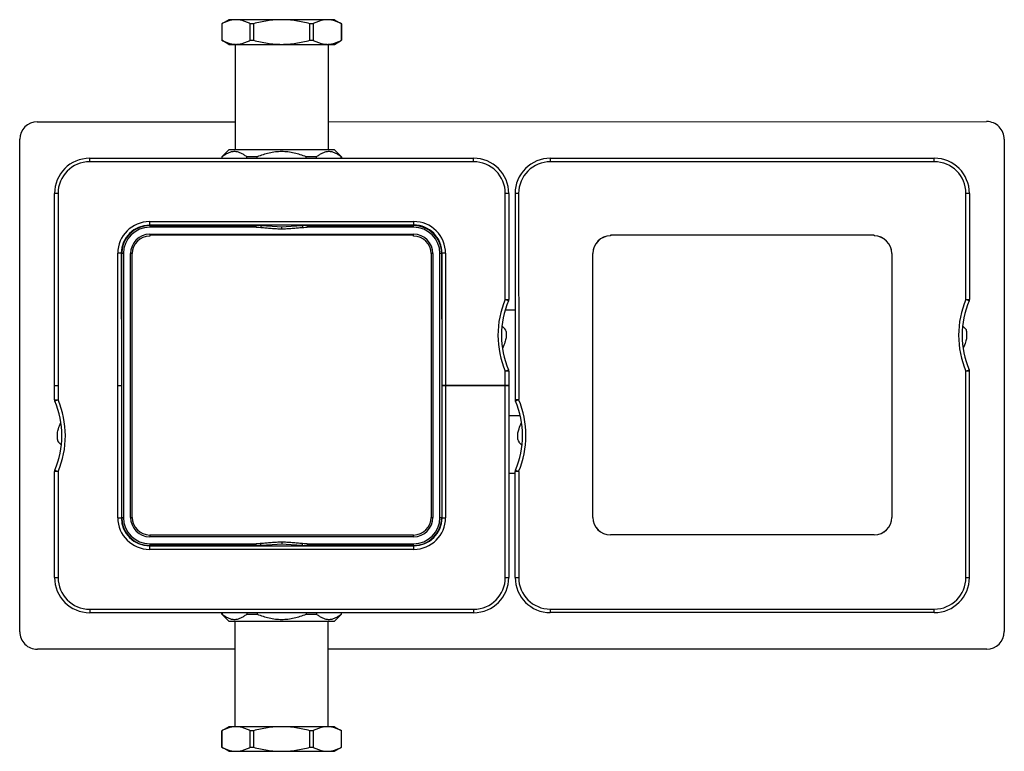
# Model space of a CAD drawing. Header units: millimetres. Extents: x -115 to 574, y -13 to 492.
# Tile 5 of 23: x -115 to 165, y 284 to 492. Entities that reach past the tile are written whole.
import ezdxf

# ---------------------------------------------------------------- set-up
doc = ezdxf.new("R2010")
doc.units = ezdxf.units.MM
doc.header["$LTSCALE"] = 30.734
doc.layers.get('0').update_dxf_attribs({"linetype": 'CONTINUOUS'})

msp = doc.modelspace()

# ---------------------------------------------------------------- linework, layer by layer
at = {"color": 7, "linetype": 'CONTINUOUS'}
for p, q in [((-55.96, 492.32), (-57.96, 491.17)), ((-57.96, 491.17), (-57.96, 486.48)), ((-57.95, 491.17), (-57.96, 491.17)), ((-57.95, 491.17), (-57.95, 486.48)), ((-25.96, 492.32), (-55.96, 492.32)), ((-49.95, 486.48), (-49.95, 491.17)), ((-48.96, 491.17), (-49.95, 491.17)), ((-48.96, 491.17), (-48.96, 486.48)), ((-32.96, 486.48), (-32.96, 491.17)), ((-31.97, 491.17), (-32.96, 491.17)), ((-31.97, 491.17), (-31.97, 486.48)), ((-25.96, 492.32), (-23.96, 491.17)), ((-23.97, 486.48), (-23.97, 491.17)), ((-23.96, 491.17), (-23.97, 491.17)), ((-23.96, 491.17), (-23.96, 486.48)), ((-55.96, 485.32), (-57.96, 486.48)), ((-57.96, 486.48), (-57.95, 486.48)), ((-55.96, 485.32), (-25.96, 485.32)), ((-54.16, 485.32), (-54.16, 455.32)), ((-49.95, 486.48), (-48.96, 486.48)), ((-32.96, 486.48), (-31.97, 486.48)), ((-27.76, 485.32), (-27.76, 455.32)), ((-25.96, 485.32), (-23.96, 486.48)), ((-23.97, 486.48), (-23.96, 486.48)), ((-110.47, 463.32), (-54.16, 463.33)), ((-27.76, 463.33), (159.53, 463.36)), ((-115.45, 318.32), (-115.47, 458.32)), ((164.53, 458.36), (164.55, 318.36)), ((-55.96, 455.32), (-57.96, 453.32)), ((-25.96, 455.32), (-55.96, 455.32)), ((-25.96, 455.32), (-23.96, 453.32)), ((-95.57, 452.92), (13.63, 452.94)), ((-95.57, 452.92), (-95.57, 451.92)), ((13.63, 451.94), (-95.57, 451.92)), ((-57.96, 453.32), (-57.96, 452.93)), ((-57.88, 453.32), (-57.96, 453.32)), ((-57.88, 452.93), (-57.88, 453.32)), ((-50.9, 452.93), (-50.9, 453.32)), ((-47.95, 453.32), (-50.9, 453.32)), ((-47.95, 452.93), (-47.95, 453.32)), ((-33.98, 452.93), (-33.98, 453.32)), ((-31.03, 453.32), (-33.98, 453.32)), ((-31.03, 452.93), (-31.03, 453.32)), ((-24.05, 452.93), (-24.05, 453.32)), ((-23.96, 453.32), (-24.05, 453.32)), ((-23.96, 453.32), (-23.96, 452.93)), ((13.63, 451.94), (13.63, 452.94)), ((35.43, 452.94), (144.63, 452.95)), ((35.43, 452.94), (35.43, 451.94)), ((144.63, 451.95), (35.43, 451.94)), ((144.63, 451.95), (144.63, 452.95)), ((-105.56, 384.28), (-105.57, 442.92)), ((-104.57, 442.92), (-105.57, 442.92)), ((-104.57, 442.92), (-104.56, 384.28)), ((22.63, 412.79), (22.63, 442.94)), ((23.63, 442.94), (22.63, 442.94)), ((23.63, 442.94), (23.63, 412.8)), ((25.43, 442.94), (25.44, 384.3)), ((26.43, 442.94), (25.43, 442.94)), ((26.43, 442.94), (26.44, 384.3)), ((154.63, 442.95), (153.63, 442.95)), ((153.64, 412.81), (153.63, 442.95)), ((154.63, 442.95), (154.64, 412.81)), ((-78.57, 434.92), (-3.37, 434.93)), ((-78.57, 434.92), (-78.57, 433.92)), ((-3.37, 433.93), (-3.37, 434.93)), ((-3.37, 433.93), (-78.57, 433.92)), ((-78.46, 433.82), (-78.46, 433.32)), ((-78.46, 433.82), (-48.18, 433.82)), ((-48.18, 433.32), (-78.46, 433.32)), ((-78.46, 431.32), (-78.46, 430.82)), ((-78.46, 431.32), (-3.46, 431.32)), ((-76.22, 433.82), (-76.22, 433.92)), ((-75.72, 433.92), (-75.72, 433.82)), ((-73.72, 433.92), (-73.72, 433.82)), ((-73.71, 433.92), (-73.71, 433.82)), ((-73.46, 433.82), (-73.46, 433.92)), ((-71.22, 433.82), (-71.22, 433.92)), ((-70.72, 433.82), (-70.72, 433.92)), ((-68.48, 433.82), (-68.48, 433.93)), ((-68.23, 433.82), (-68.23, 433.93)), ((-68.22, 433.93), (-68.22, 433.82)), ((-66.48, 433.93), (-66.38, 433.82)), ((-66.22, 433.82), (-66.22, 433.93)), ((-65.72, 433.93), (-65.72, 433.82)), ((-48.18, 433.32), (-48.18, 433.82)), ((-46.86, 433.76), (-46.9, 433.26)), ((-40.96, 432.88), (-40.96, 433.38)), ((-35.07, 433.76), (-35.03, 433.26)), ((-33.75, 433.82), (-33.75, 433.32)), ((-33.75, 433.82), (-3.46, 433.82)), ((-3.46, 433.32), (-33.75, 433.32)), ((-16.22, 433.82), (-16.22, 433.93)), ((-15.72, 433.93), (-15.72, 433.82)), ((-15.55, 433.82), (-15.44, 433.93)), ((-13.72, 433.93), (-13.72, 433.82)), ((-13.71, 433.82), (-13.71, 433.93)), ((-13.46, 433.82), (-13.46, 433.93)), ((-11.22, 433.82), (-11.22, 433.93)), ((-10.72, 433.93), (-10.72, 433.82)), ((-8.48, 433.82), (-8.48, 433.93)), ((-8.23, 433.82), (-8.23, 433.93)), ((-8.22, 433.93), (-8.22, 433.82)), ((-6.22, 433.82), (-6.22, 433.93)), ((-5.72, 433.93), (-5.72, 433.82)), ((-3.46, 433.32), (-3.46, 433.82)), ((-3.46, 430.82), (-3.46, 431.32)), ((-3.46, 431.02), (-78.46, 431.02)), ((52.54, 431.04), (52.54, 430.84)), ((127.54, 431.04), (52.54, 431.04)), ((127.54, 431.04), (127.54, 430.84)), ((-87.56, 388.33), (-87.57, 425.92)), ((-86.57, 425.92), (-87.57, 425.92)), ((-86.57, 425.92), (-86.56, 388.33)), ((-86.46, 350.82), (-86.46, 425.82)), ((-85.96, 425.82), (-86.46, 425.82)), ((-85.96, 425.82), (-85.96, 350.82)), ((-83.96, 350.82), (-83.96, 425.82)), ((-83.46, 425.82), (-83.96, 425.82)), ((-83.46, 350.82), (-83.46, 425.82)), ((1.54, 425.82), (1.54, 350.82)), ((2.04, 425.82), (1.54, 425.82)), ((2.04, 425.82), (2.04, 350.82)), ((4.04, 350.82), (4.04, 425.82)), ((4.54, 425.82), (4.04, 425.82)), ((4.54, 425.82), (4.54, 350.82)), ((4.64, 388.34), (4.63, 425.94)), ((5.63, 425.94), (4.63, 425.94)), ((5.63, 425.94), (5.64, 388.34)), ((47.53, 350.84), (47.53, 425.84)), ((47.54, 425.84), (47.53, 425.84)), ((47.54, 350.84), (47.54, 425.84)), ((132.55, 425.84), (132.54, 425.84)), ((132.54, 425.84), (132.54, 350.84)), ((132.55, 425.84), (132.55, 350.84)), ((22.63, 412.79), (23.63, 412.8)), ((23.55, 412.4), (22.63, 412.79)), ((153.64, 412.81), (154.64, 412.81)), ((154.55, 412.42), (153.64, 412.81)), ((22.63, 409.87), (25.44, 409.87)), ((21.69, 405.28), (22.54, 404.43)), ((22.84, 403.72), (22.84, 401.86)), ((152.69, 405.29), (153.54, 404.45)), ((153.84, 403.74), (153.84, 401.87)), ((21.84, 398.88), (21.83, 398.87)), ((152.84, 398.9), (152.83, 398.89)), ((22.64, 392.38), (23.56, 392.77)), ((22.64, 388.34), (22.64, 392.38)), ((23.64, 392.38), (22.64, 392.38)), ((23.64, 392.38), (23.64, 388.34)), ((153.64, 392.4), (154.56, 392.79)), ((154.64, 392.4), (153.64, 392.4)), ((153.64, 333.75), (153.64, 392.4)), ((154.64, 333.75), (154.64, 392.4)), ((-87.56, 350.73), (-87.56, 388.33)), ((-86.56, 388.33), (-86.56, 350.73)), ((4.54, 388.34), (23.64, 388.34)), ((23.64, 388.33), (4.54, 388.33)), ((4.64, 350.73), (4.64, 388.33)), ((5.64, 388.33), (5.64, 350.73)), ((22.64, 333.73), (22.64, 388.33)), ((23.64, 388.33), (23.64, 333.73)), ((-105.56, 384.28), (-104.56, 384.28)), ((-104.56, 384.28), (-105.48, 383.89)), ((25.44, 384.3), (26.44, 384.3)), ((26.44, 384.3), (25.52, 383.91)), ((23.64, 379.81), (26.86, 379.81)), ((-103.76, 377.78), (-103.76, 377.79)), ((27.24, 377.8), (27.24, 377.81)), ((-104.76, 372.93), (-104.76, 374.8)), ((26.24, 372.96), (26.24, 374.82)), ((-103.62, 371.38), (-104.47, 372.23)), ((27.38, 371.4), (26.53, 372.25)), ((-105.48, 364.26), (-104.56, 363.87)), ((25.52, 364.28), (26.44, 363.89)), ((-105.56, 333.72), (-105.56, 363.87)), ((-104.56, 363.87), (-105.56, 363.87)), ((-104.56, 363.87), (-104.56, 333.72)), ((23.64, 363.43), (25.44, 363.43)), ((26.44, 363.89), (25.44, 363.89)), ((25.44, 333.74), (25.44, 363.89)), ((26.44, 363.89), (26.44, 333.74)), ((-87.56, 350.73), (-86.56, 350.73)), ((-86.46, 350.82), (-85.96, 350.82)), ((-83.96, 350.82), (-83.46, 350.82)), ((1.54, 350.82), (2.04, 350.82)), ((4.04, 350.82), (4.54, 350.82)), ((4.64, 350.73), (5.64, 350.73)), ((47.53, 350.84), (47.54, 350.84)), ((132.54, 350.84), (132.55, 350.84)), ((-78.46, 345.82), (-78.46, 345.32)), ((-3.46, 345.82), (-78.46, 345.82)), ((-3.46, 345.32), (-78.46, 345.32)), ((-3.46, 345.32), (-3.46, 345.82)), ((127.54, 345.84), (52.54, 345.84)), ((52.54, 345.84), (52.54, 345.83)), ((127.54, 345.83), (52.54, 345.83)), ((127.54, 345.83), (127.54, 345.84)), ((-78.56, 342.73), (-78.56, 341.73)), ((-78.56, 342.73), (-3.36, 342.73)), ((-3.36, 341.73), (-78.56, 341.73)), ((-78.46, 343.32), (-78.46, 342.82)), ((-78.46, 343.32), (-48.18, 343.32)), ((-48.18, 342.82), (-78.46, 342.82)), ((-76.21, 342.73), (-76.21, 342.82)), ((-75.71, 342.82), (-75.71, 342.73)), ((-73.71, 342.73), (-73.71, 342.82)), ((-73.7, 342.82), (-73.7, 342.73)), ((-73.45, 342.82), (-73.45, 342.73)), ((-71.21, 342.73), (-71.21, 342.82)), ((-70.71, 342.82), (-70.71, 342.73)), ((-68.47, 342.82), (-68.47, 342.73)), ((-68.22, 342.82), (-68.22, 342.73)), ((-68.21, 342.73), (-68.21, 342.82)), ((-66.38, 342.82), (-66.48, 342.73)), ((-66.21, 342.73), (-66.21, 342.82)), ((-65.71, 342.82), (-65.71, 342.73)), ((-48.18, 342.82), (-48.18, 343.32)), ((-46.86, 342.89), (-46.9, 343.38)), ((-40.96, 343.77), (-40.96, 343.27)), ((-35.07, 342.89), (-35.03, 343.38)), ((-33.75, 343.32), (-33.75, 342.82)), ((-33.75, 343.32), (-3.46, 343.32)), ((-3.46, 342.82), (-33.75, 342.82)), ((-16.21, 342.73), (-16.21, 342.82)), ((-15.71, 342.82), (-15.71, 342.73)), ((-15.45, 342.73), (-15.55, 342.82)), ((-13.71, 342.73), (-13.71, 342.82)), ((-13.7, 342.82), (-13.7, 342.73)), ((-13.45, 342.82), (-13.45, 342.73)), ((-11.21, 342.82), (-11.21, 342.73)), ((-10.71, 342.82), (-10.71, 342.73)), ((-8.47, 342.82), (-8.47, 342.73)), ((-8.22, 342.73), (-8.22, 342.82)), ((-8.21, 342.73), (-8.21, 342.82)), ((-6.21, 342.73), (-6.21, 342.82)), ((-5.71, 342.82), (-5.71, 342.73)), ((-3.46, 342.82), (-3.46, 343.32)), ((-3.36, 341.73), (-3.36, 342.73)), ((-105.56, 333.72), (-104.56, 333.72)), ((22.64, 333.73), (23.64, 333.73)), ((25.44, 333.74), (26.44, 333.74)), ((153.64, 333.75), (154.64, 333.75)), ((-95.56, 324.73), (-95.56, 323.73)), ((-95.56, 324.73), (13.64, 324.73)), ((13.64, 323.73), (-95.56, 323.73)), ((-57.96, 323.32), (-57.96, 323.73)), ((-55.96, 321.32), (-57.96, 323.32)), ((-57.96, 323.32), (-57.88, 323.32)), ((-57.88, 323.73), (-57.88, 323.32)), ((-50.9, 323.73), (-50.9, 323.32)), ((-50.9, 323.32), (-47.95, 323.32)), ((-47.95, 323.73), (-47.95, 323.32)), ((-33.98, 323.73), (-33.98, 323.32)), ((-33.98, 323.32), (-31.03, 323.32)), ((-31.03, 323.73), (-31.03, 323.32)), ((-25.96, 321.32), (-23.96, 323.32)), ((-24.05, 323.73), (-24.05, 323.32)), ((-24.05, 323.32), (-23.96, 323.32)), ((-23.96, 323.32), (-23.96, 323.73)), ((13.64, 323.73), (13.64, 324.73)), ((35.44, 324.74), (144.64, 324.75)), ((35.44, 324.74), (35.44, 323.74)), ((144.64, 323.75), (35.44, 323.74)), ((144.64, 323.75), (144.64, 324.75)), ((-55.96, 321.32), (-25.96, 321.32)), ((-54.16, 291.32), (-54.16, 321.32)), ((-27.76, 291.32), (-27.76, 321.32)), ((-54.16, 313.33), (-110.45, 313.32)), ((159.55, 313.36), (-27.76, 313.33)), ((-55.96, 291.32), (-57.96, 290.17)), ((-25.96, 291.32), (-55.96, 291.32)), ((-25.96, 291.32), (-23.96, 290.17)), ((-57.95, 290.17), (-57.96, 290.17)), ((-57.96, 285.48), (-57.96, 290.17)), ((-57.95, 290.17), (-57.95, 285.48)), ((-48.96, 290.17), (-49.95, 290.17)), ((-49.95, 285.48), (-49.95, 290.17)), ((-48.96, 290.17), (-48.96, 285.48)), ((-31.97, 290.17), (-32.96, 290.17)), ((-32.96, 285.48), (-32.96, 290.17)), ((-31.97, 290.17), (-31.97, 285.48)), ((-23.96, 290.17), (-23.97, 290.17)), ((-23.97, 285.48), (-23.97, 290.17)), ((-23.96, 285.48), (-23.96, 290.17)), ((-55.96, 284.32), (-57.96, 285.48)), ((-57.96, 285.48), (-57.95, 285.48)), ((-55.96, 284.32), (-25.96, 284.32)), ((-49.95, 285.48), (-48.96, 285.48)), ((-32.96, 285.48), (-31.97, 285.48)), ((-25.96, 284.32), (-23.96, 285.48)), ((-23.97, 285.48), (-23.96, 285.48))]:
    msp.add_line(p, q, dxfattribs=at)
for points in [[(-46.86, 433.76), (-47.33, 433.8), (-47.79, 433.82), (-48.18, 433.82)], [(-40.96, 433.38), (-42.26, 433.41), (-43.7, 433.5), (-45.25, 433.62), (-46.86, 433.76)], [(-35.07, 433.76), (-36.68, 433.62), (-38.22, 433.5), (-39.66, 433.41), (-40.96, 433.38)], [(-33.75, 433.82), (-34.13, 433.82), (-34.6, 433.8), (-35.07, 433.76)], [(-48.18, 342.82), (-47.8, 342.83), (-47.33, 342.85), (-46.86, 342.89)], [(-46.86, 342.89), (-45.25, 343.02), (-43.71, 343.15), (-42.26, 343.24), (-40.96, 343.27)], [(-40.96, 343.27), (-39.66, 343.24), (-38.22, 343.15), (-36.68, 343.03), (-35.07, 342.89)], [(-35.07, 342.89), (-34.6, 342.85), (-34.13, 342.83), (-33.75, 342.82)]]:
    msp.add_lwpolyline(points, dxfattribs=at)
for centre, radius, start, end in [((-110.47, 458.32), 5, 90.0082, 180.0082), ((159.53, 458.36), 5, 0.0082, 90.0082), ((-95.57, 442.92), 10, 90.0082, 180.0082), ((-95.57, 442.92), 9, 90.0082, 180.0082), ((13.63, 442.94), 10, 0.0082, 90.0082), ((13.63, 442.94), 9, 0.0082, 90.0082), ((35.43, 442.94), 10, 90.0041, 180.0041), ((35.43, 442.94), 9, 90.0041, 180.0041), ((144.63, 442.95), 10, 0.0041, 90.0041), ((144.63, 442.95), 9, 0.0041, 90.0041), ((-78.57, 425.92), 9, 90.0082, 180.0082), ((-3.37, 425.93), 9, 0.0082, 90.0082), ((-78.57, 425.92), 8, 90.0082, 180.0082), ((-78.46, 425.82), 8, 90, 180), ((-78.46, 425.82), 7.5, 90, 180), ((-78.46, 425.82), 5.5, 90, 180), ((-76.97, 437.32), 4.67, 311.3734, 313.2098), ((-76.97, 437.32), 4.75, 312.5321, 313.137), ((-4.97, 437.33), 4.75, 226.7506, 227.659), ((-4.97, 437.33), 4.67, 226.7885, 228.8382), ((-3.46, 425.82), 8, 0, 90), ((-3.46, 425.82), 7.5, 0, 90), ((-3.46, 425.82), 5.5, 0, 90), ((-3.37, 425.93), 8, 0.0082, 90.0082), ((-78.46, 425.82), 5, 90, 180), ((-3.46, 425.82), 5, 0, 90), ((52.54, 425.84), 5.01, 90, 180), ((52.54, 425.84), 5, 90, 180), ((127.54, 425.84), 5.01, 0, 90), ((127.54, 425.84), 5, 0, 90), ((46.55, 402.59), 26, 156.8943, 203.1221), ((46.55, 402.59), 25, 156.8943, 203.1221), ((22.63, 412.79), 1, 336.8943, 0.0082), ((177.55, 402.6), 26, 156.8902, 203.118), ((177.55, 402.6), 25, 156.8902, 203.118), ((153.64, 412.81), 1, 336.8902, 0.0041), ((21.84, 403.72), 1, 0.0041, 45.0041), ((152.84, 403.74), 1, 0.0041, 45.0041), ((22.64, 392.38), 1, 0.0082, 23.1221), ((153.64, 392.4), 1, 0.0041, 23.118), ((-104.56, 384.28), 1, 180.0041, 203.118), ((-128.48, 374.07), 25, 336.8902, 23.118), ((-128.48, 374.07), 26, 336.8902, 23.118), ((26.44, 384.3), 1, 180.0041, 203.118), ((2.52, 374.09), 25, 336.8902, 23.118), ((2.52, 374.09), 26, 336.8902, 23.118), ((-103.76, 372.93), 1, 180.0082, 225.0082), ((27.24, 372.96), 1, 180.0041, 225.0041), ((-104.56, 363.87), 1, 156.8902, 180.0041), ((26.44, 363.89), 1, 156.8902, 180.0041), ((-78.56, 350.73), 9, 180.0041, 270.0041), ((-78.56, 350.73), 8, 180.0041, 270.0041), ((-78.46, 350.82), 8, 180, 270), ((-78.46, 350.82), 7.5, 180, 270), ((-78.46, 350.82), 5.5, 180, 270), ((-78.46, 350.82), 5, 180, 270), ((-3.46, 350.82), 8, 270, 0), ((-3.46, 350.82), 7.5, 270, 0), ((-3.46, 350.82), 5.5, 270, 0), ((-3.46, 350.82), 5, 270, 0), ((-3.36, 350.73), 9, 270.0041, 0.0041), ((-3.36, 350.73), 8, 270.0041, 0.0041), ((52.54, 350.84), 5.01, 180, 270), ((52.54, 350.84), 5, 180, 270), ((127.54, 350.84), 5.01, 270, 0), ((127.54, 350.84), 5, 270, 0), ((-76.95, 339.32), 4.67, 46.8344, 48.6467), ((-76.95, 339.32), 4.75, 46.9348, 47.4672), ((-4.97, 339.32), 4.75, 132.5321, 132.9538), ((-4.97, 339.32), 4.67, 131.3741, 133.0705), ((-95.56, 333.73), 10, 180.0041, 270.0041), ((-95.56, 333.73), 9, 180.0041, 270.0041), ((13.64, 333.73), 10, 270.0041, 0.0041), ((13.64, 333.73), 9, 270.0041, 0.0041), ((35.44, 333.74), 10, 180.0041, 270.0041), ((35.44, 333.74), 9, 180.0041, 270.0041), ((144.64, 333.75), 10, 270.0041, 0.0041), ((144.64, 333.75), 9, 270.0041, 0.0041), ((-110.45, 318.32), 5, 180.0082, 270.0082), ((159.55, 318.36), 5, 270.0082, 0.0082)]:
    msp.add_arc(centre, radius, start, end, dxfattribs=at)
for points, knots in [([(-53.95, 492.32), (-54.29, 492.32), (-54.98, 492.27), (-55.99, 492.03), (-56.99, 491.66), (-57.63, 491.34), (-57.95, 491.17)], [0, 0, 0, 0, 0.241483, 0.487033, 0.739477, 1, 1, 1, 1]), ([(-49.95, 491.17), (-50.27, 491.34), (-50.92, 491.66), (-51.92, 492.03), (-52.93, 492.27), (-53.62, 492.32), (-53.95, 492.32)], [0, 0, 0, 0, 0.260523, 0.512967, 0.758517, 1, 1, 1, 1]), ([(-40.96, 492.32), (-41.64, 492.32), (-42.99, 492.27), (-45.68, 491.96), (-47.66, 491.52), (-48.96, 491.17)], [0, 0, 0, 0, 0.25004, 0.500086, 1, 1, 1, 1]), ([(-32.96, 491.17), (-34.27, 491.52), (-36.25, 491.96), (-38.94, 492.27), (-40.29, 492.32), (-40.96, 492.32)], [0, 0, 0, 0, 0.499914, 0.74996, 1, 1, 1, 1]), ([(-27.97, 492.32), (-28.31, 492.32), (-29, 492.27), (-30.01, 492.03), (-31.01, 491.66), (-31.65, 491.34), (-31.97, 491.17)], [0, 0, 0, 0, 0.241483, 0.487033, 0.739477, 1, 1, 1, 1]), ([(-23.97, 491.17), (-24.29, 491.34), (-24.94, 491.66), (-25.94, 492.03), (-26.95, 492.27), (-27.63, 492.32), (-27.97, 492.32)], [0, 0, 0, 0, 0.260523, 0.512967, 0.758517, 1, 1, 1, 1]), ([(-57.95, 486.48), (-57.63, 486.3), (-56.99, 485.99), (-55.99, 485.61), (-54.98, 485.38), (-54.29, 485.32), (-53.95, 485.32)], [0, 0, 0, 0, 0.260523, 0.512967, 0.758517, 1, 1, 1, 1]), ([(-53.95, 485.32), (-53.62, 485.32), (-52.93, 485.38), (-51.92, 485.61), (-50.92, 485.99), (-50.27, 486.3), (-49.95, 486.48)], [0, 0, 0, 0, 0.241483, 0.487033, 0.739477, 1, 1, 1, 1]), ([(-48.96, 486.48), (-47.66, 486.12), (-45.68, 485.69), (-42.99, 485.38), (-41.64, 485.32), (-40.96, 485.32)], [0, 0, 0, 0, 0.499914, 0.74996, 1, 1, 1, 1]), ([(-40.96, 485.32), (-40.29, 485.32), (-38.94, 485.38), (-36.25, 485.69), (-34.27, 486.12), (-32.96, 486.48)], [0, 0, 0, 0, 0.25004, 0.500086, 1, 1, 1, 1]), ([(-31.97, 486.48), (-31.65, 486.3), (-31.01, 485.99), (-30.01, 485.61), (-29, 485.38), (-28.31, 485.32), (-27.97, 485.32)], [0, 0, 0, 0, 0.260523, 0.512967, 0.758517, 1, 1, 1, 1]), ([(-27.97, 485.32), (-27.63, 485.32), (-26.95, 485.38), (-25.94, 485.61), (-24.94, 485.99), (-24.29, 486.3), (-23.97, 486.48)], [0, 0, 0, 0, 0.241483, 0.487033, 0.739477, 1, 1, 1, 1]), ([(-50.9, 453.32), (-51.17, 453.55), (-51.71, 453.95), (-52.58, 454.44), (-53.33, 454.7), (-53.94, 454.81), (-54.39, 454.83), (-54.84, 454.81), (-55.44, 454.7), (-56.2, 454.44), (-57.06, 453.95), (-57.61, 453.55), (-57.88, 453.32)], [0, 0, 0, 0, 0.135094, 0.262627, 0.383331, 0.44195, 0.5, 0.55805, 0.616669, 0.737373, 0.864906, 1, 1, 1, 1]), ([(-33.98, 453.32), (-34.54, 453.55), (-35.66, 453.97), (-37.39, 454.45), (-39.17, 454.75), (-40.97, 454.86), (-42.76, 454.75), (-44.54, 454.45), (-46.27, 453.97), (-47.39, 453.55), (-47.95, 453.32)], [0, 0, 0, 0, 0.125017, 0.250023, 0.375016, 0.5, 0.624984, 0.749977, 0.874983, 1, 1, 1, 1]), ([(-24.05, 453.32), (-24.32, 453.55), (-24.86, 453.95), (-25.73, 454.44), (-26.48, 454.7), (-27.09, 454.81), (-27.54, 454.83), (-27.99, 454.81), (-28.6, 454.7), (-29.35, 454.44), (-30.22, 453.95), (-30.76, 453.55), (-31.03, 453.32)], [0, 0, 0, 0, 0.135083, 0.262612, 0.383321, 0.441945, 0.5, 0.558055, 0.616679, 0.737387, 0.864917, 1, 1, 1, 1]), ([(-48.18, 433.32), (-48.07, 433.32), (-47.65, 433.32), (-47.22, 433.29), (-46.9, 433.26)], [0, 0, 0, 0, 0.249478, 1, 1, 1, 1]), ([(-46.9, 433.26), (-46.41, 433.22), (-45.42, 433.14), (-43.94, 433.01), (-42.7, 432.93), (-41.71, 432.89), (-41.21, 432.88), (-40.96, 432.88)], [0, 0, 0, 0, 0.249436, 0.49917, 0.749362, 0.87464, 1, 1, 1, 1]), ([(-40.96, 432.88), (-40.47, 432.88), (-39.47, 432.91), (-37.99, 433.01), (-36.51, 433.14), (-35.52, 433.22), (-35.03, 433.26)], [0, 0, 0, 0, 0.250626, 0.50082, 0.75056, 1, 1, 1, 1]), ([(-35.03, 433.26), (-34.92, 433.27), (-34.49, 433.31), (-34.07, 433.32), (-33.75, 433.32)], [0, 0, 0, 0, 0.250567, 1, 1, 1, 1]), ([(22.84, 401.86), (22.75, 401.46), (22.49, 400.44), (22.12, 399.45), (21.84, 398.88)], [0, 0, 0, 0, 0.390889, 1, 1, 1, 1]), ([(153.84, 401.87), (153.75, 401.48), (153.49, 400.46), (153.12, 399.47), (152.84, 398.9)], [0, 0, 0, 0, 0.390919, 1, 1, 1, 1]), ([(-105.56, 388.32), (-105.56, 388.32), (-105.56, 388.32), (-105.56, 388.32), (-105.56, 388.32), (-105.56, 388.32), (-105.55, 388.32), (-105.54, 388.32), (-105.53, 388.32), (-105.52, 388.32), (-105.5, 388.32), (-105.48, 388.32), (-105.44, 388.32), (-105.39, 388.32), (-105.33, 388.32), (-105.27, 388.32), (-105.2, 388.32), (-105.09, 388.32), (-104.97, 388.32), (-104.85, 388.32), (-104.76, 388.32), (-104.66, 388.32), (-104.6, 388.32), (-104.56, 388.32)], [0, 0, 0, 0, 0.000301, 0.001205, 0.00271, 0.004816, 0.010824, 0.019215, 0.029969, 0.04306, 0.058456, 0.076121, 0.118079, 0.168531, 0.226991, 0.292895, 0.365608, 0.444431, 0.617318, 0.709717, 0.804909, 0.901987, 1, 1, 1, 1]), ([(-87.56, 388.33), (-87.53, 388.33), (-87.47, 388.32), (-87.37, 388.32), (-87.27, 388.32), (-87.15, 388.32), (-87.04, 388.32), (-86.93, 388.32), (-86.86, 388.32), (-86.79, 388.32), (-86.73, 388.32), (-86.68, 388.32), (-86.65, 388.32), (-86.62, 388.32), (-86.61, 388.32), (-86.59, 388.32), (-86.58, 388.32), (-86.57, 388.32), (-86.57, 388.32), (-86.57, 388.32), (-86.56, 388.32), (-86.56, 388.32), (-86.56, 388.32), (-86.56, 388.32)], [0, 0, 0, 0, 0.098013, 0.195092, 0.290283, 0.382683, 0.555569, 0.634392, 0.707106, 0.77301, 0.831469, 0.881921, 0.923879, 0.941544, 0.95694, 0.970031, 0.980785, 0.989176, 0.995185, 0.99729, 0.998795, 0.999699, 1, 1, 1, 1]), ([(-104.76, 374.8), (-104.67, 375.2), (-104.41, 376.22), (-104.04, 377.2), (-103.76, 377.78)], [0, 0, 0, 0, 0.39095, 1, 1, 1, 1]), ([(26.24, 374.82), (26.33, 375.22), (26.59, 376.24), (26.96, 377.23), (27.24, 377.8)], [0, 0, 0, 0, 0.390919, 1, 1, 1, 1]), ([(-46.9, 343.38), (-47.01, 343.37), (-47.43, 343.34), (-47.86, 343.32), (-48.18, 343.32)], [0, 0, 0, 0, 0.250567, 1, 1, 1, 1]), ([(-40.96, 343.77), (-41.46, 343.77), (-42.2, 343.75), (-43.19, 343.69), (-44.18, 343.62), (-45.42, 343.51), (-46.41, 343.43), (-46.9, 343.38)], [0, 0, 0, 0, 0.249993, 0.374995, 0.500001, 0.75, 1, 1, 1, 1]), ([(-35.03, 343.38), (-35.52, 343.43), (-36.51, 343.51), (-37.74, 343.62), (-38.73, 343.69), (-39.72, 343.75), (-40.47, 343.77), (-40.96, 343.77)], [0, 0, 0, 0, 0.25, 0.499999, 0.625005, 0.750007, 1, 1, 1, 1]), ([(-33.75, 343.32), (-33.85, 343.32), (-34.28, 343.33), (-34.71, 343.36), (-35.03, 343.38)], [0, 0, 0, 0, 0.249479, 1, 1, 1, 1]), ([(-57.88, 323.32), (-57.61, 323.1), (-57.06, 322.7), (-56.2, 322.21), (-55.44, 321.95), (-54.84, 321.84), (-54.39, 321.82), (-53.94, 321.84), (-53.33, 321.95), (-52.58, 322.21), (-51.71, 322.7), (-51.17, 323.1), (-50.9, 323.32)], [0, 0, 0, 0, 0.135094, 0.262627, 0.383331, 0.44195, 0.5, 0.55805, 0.616669, 0.737373, 0.864906, 1, 1, 1, 1]), ([(-47.95, 323.32), (-47.39, 323.1), (-46.27, 322.68), (-44.54, 322.2), (-42.76, 321.89), (-40.97, 321.79), (-39.17, 321.89), (-37.39, 322.2), (-35.66, 322.68), (-34.54, 323.1), (-33.98, 323.32)], [0, 0, 0, 0, 0.125017, 0.250023, 0.375016, 0.5, 0.624984, 0.749977, 0.874983, 1, 1, 1, 1]), ([(-31.03, 323.32), (-30.76, 323.1), (-30.22, 322.7), (-29.35, 322.21), (-28.6, 321.95), (-27.99, 321.84), (-27.54, 321.82), (-27.09, 321.84), (-26.48, 321.95), (-25.73, 322.21), (-24.86, 322.7), (-24.32, 323.1), (-24.05, 323.32)], [0, 0, 0, 0, 0.135083, 0.262613, 0.383321, 0.441945, 0.5, 0.558055, 0.616679, 0.737388, 0.864917, 1, 1, 1, 1]), ([(-53.95, 291.32), (-54.29, 291.32), (-54.98, 291.27), (-55.99, 291.03), (-56.99, 290.66), (-57.63, 290.34), (-57.95, 290.17)], [0, 0, 0, 0, 0.241483, 0.487033, 0.739477, 1, 1, 1, 1]), ([(-49.95, 290.17), (-50.27, 290.34), (-50.92, 290.66), (-51.92, 291.03), (-52.93, 291.27), (-53.62, 291.32), (-53.95, 291.32)], [0, 0, 0, 0, 0.260523, 0.512967, 0.758517, 1, 1, 1, 1]), ([(-40.96, 291.32), (-41.64, 291.32), (-42.99, 291.27), (-45.68, 290.96), (-47.66, 290.52), (-48.96, 290.17)], [0, 0, 0, 0, 0.25004, 0.500086, 1, 1, 1, 1]), ([(-32.96, 290.17), (-34.27, 290.52), (-36.25, 290.96), (-38.94, 291.27), (-40.29, 291.32), (-40.96, 291.32)], [0, 0, 0, 0, 0.499914, 0.74996, 1, 1, 1, 1]), ([(-27.97, 291.32), (-28.31, 291.32), (-29, 291.27), (-30.01, 291.03), (-31.01, 290.66), (-31.65, 290.34), (-31.97, 290.17)], [0, 0, 0, 0, 0.241483, 0.487033, 0.739477, 1, 1, 1, 1]), ([(-23.97, 290.17), (-24.29, 290.34), (-24.94, 290.66), (-25.94, 291.03), (-26.95, 291.27), (-27.63, 291.32), (-27.97, 291.32)], [0, 0, 0, 0, 0.260523, 0.512967, 0.758517, 1, 1, 1, 1]), ([(-57.95, 285.48), (-57.63, 285.3), (-56.99, 284.99), (-55.99, 284.61), (-54.98, 284.38), (-54.29, 284.32), (-53.95, 284.32)], [0, 0, 0, 0, 0.260523, 0.512967, 0.758517, 1, 1, 1, 1]), ([(-53.95, 284.32), (-53.62, 284.32), (-52.93, 284.38), (-51.92, 284.61), (-50.92, 284.99), (-50.27, 285.3), (-49.95, 285.48)], [0, 0, 0, 0, 0.241483, 0.487033, 0.739477, 1, 1, 1, 1]), ([(-48.96, 285.48), (-47.66, 285.12), (-45.68, 284.69), (-42.99, 284.38), (-41.64, 284.32), (-40.96, 284.32)], [0, 0, 0, 0, 0.499914, 0.74996, 1, 1, 1, 1]), ([(-40.96, 284.32), (-40.29, 284.32), (-38.94, 284.38), (-36.25, 284.69), (-34.27, 285.12), (-32.96, 285.48)], [0, 0, 0, 0, 0.25004, 0.500086, 1, 1, 1, 1]), ([(-31.97, 285.48), (-31.65, 285.3), (-31.01, 284.99), (-30.01, 284.61), (-29, 284.38), (-28.31, 284.32), (-27.97, 284.32)], [0, 0, 0, 0, 0.260523, 0.512967, 0.758517, 1, 1, 1, 1]), ([(-27.97, 284.32), (-27.63, 284.32), (-26.95, 284.38), (-25.94, 284.61), (-24.94, 284.99), (-24.29, 285.3), (-23.97, 285.48)], [0, 0, 0, 0, 0.241483, 0.487033, 0.739477, 1, 1, 1, 1])]:
    msp.add_open_spline(points, degree=3, knots=knots, dxfattribs=at)

doc.saveas('drawing.dxf')
